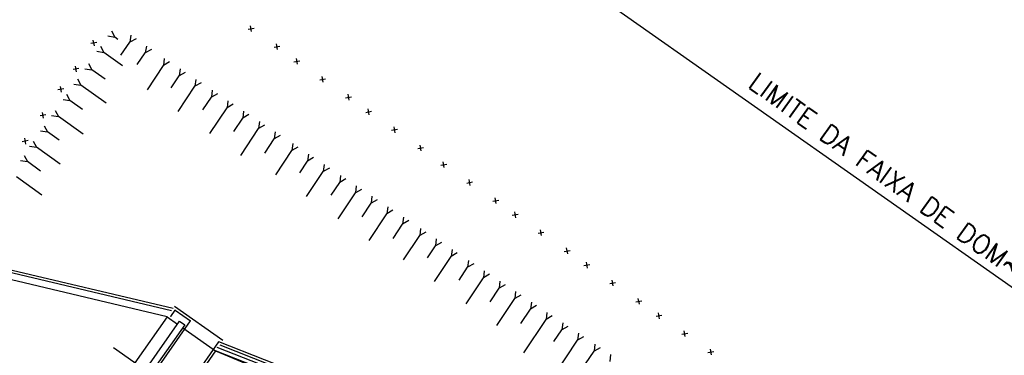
# Model space of a CAD drawing. Extents: x 312047 to 329088, y 8928324 to 8953812.
# Tile 60 of 125: x 319382 to 319460, y 8941042 to 8941068. Entities that reach past the tile are written whole.
import ezdxf

# ---------------------------------------------------------------- set-up
doc = ezdxf.new("R2010")
doc.units = 0
doc.header["$LTSCALE"] = 200
doc.header["$MEASUREMENT"] = 0
for name, pattern in [('CENTER2', [1.125, 0.75, -0.125, 0.125, -0.125]), ('HIDDEN', [0.75, 0.5, -0.25]), ('PHANTOM', [2.5, 1.25, -0.25, 0.25, -0.25, 0.25, -0.25]), ('TP2', [1.4, 1, -0.2, 0, -0.2])]:
    doc.linetypes.add(name, pattern=pattern)
for name, color, linetype in [('$PLN', 7, 'CONTINUOUS'), ('AUX', 7, 'CONTINUOUS'), ('CERCA', 7, 'CONTINUOUS'), ('CONCRET', 1, 'CONTINUOUS'), ('CONT-NML', 1, 'CONTINUOUS'), ('EIX', 1, 'CENTER2'), ('JC1', 3, 'CONTINUOUS'), ('LIMIT_FX_DOM', 180, 'PHANTOM'), ('MGC', 5, 'PHANTOM'), ('PIS', 2, 'CONTINUOUS'), ('SIM', 7, 'CONTINUOUS'), ('TALUDES', 7, 'CONTINUOUS')]:
    doc.layers.add(name, color=color, linetype=linetype)
doc.layers.get('CONCRET').off()
doc.styles.add('80CL', font='SIMPLEX', dxfattribs={"bigfont": 'SIMP'})

# ---------------------------------------------------------------- blocks, each defined once
blk = doc.blocks.new('CERCA')
at = {"layer": 'CERCA'}
for p, q in [((133, -133), (-133, 133)), ((-133, -133), (133, 133))]:
    blk.add_line(p, q, dxfattribs=at)

msp = doc.modelspace()

# ---------------------------------------------------------------- linework, layer by layer
at = {"layer": '$PLN', "color": 2}
msp.add_line((319397.523, 8941042.505), (319418.916, 8941034.106), dxfattribs=at)
at = {"layer": 'AUX'}
for p, q in [((319393.348, 8941044.74), (319376.895, 8941048.632)), ((319393.807, 8941045.393), (319380.122, 8941048.63)), ((319393.684, 8941045.217), (319380.065, 8941048.438))]:
    msp.add_line(p, q, dxfattribs=at)
at = {"layer": 'CONT-NML'}
for p, q in [((319418.813, 8941033.898), (319397.323, 8941042.313)), ((319418.684, 8941033.623), (319397.194, 8941042.037))]:
    msp.add_line(p, q, dxfattribs=at)
at = {"layer": 'EIX', "linetype": 'TP2'}
msp.add_line((319389.074, 8941042.305), (319395.329, 8941037.909), dxfattribs=at)
at = {"layer": 'JC1', "color": 2}
msp.add_lwpolyline([(319391.739, 8941040.711), (319394.329, 8941044.396), (319394.738, 8941044.108), (319392.148, 8941040.423)], close=True, dxfattribs=at)
at = {"layer": 'LIMIT_FX_DOM'}
msp.add_line((319346.585, 8941127.16), (319517.212, 8941007.261), dxfattribs=at)
at = {"layer": 'MGC'}
for p, q in [((319393.621, 8941044.78), (319393.972, 8941045.279)), ((319393.972, 8941045.279), (319395.199, 8941044.417)), ((319383.413, 8941027.644), (319395.199, 8941044.417)), ((319385.755, 8941026.107), (319397.45, 8941042.749)), ((319417.949, 8941034.701), (319397.45, 8941042.749))]:
    msp.add_line(p, q, dxfattribs=at)
at = {"layer": 'MGC', "const_width": 0.0445}
for points in [[(319393.608, 8941044.761, 1), (319393.634, 8941044.798, 1)], [(319393.959, 8941045.261, 1), (319393.985, 8941045.298, 1)], [(319395.186, 8941044.398, 1), (319395.212, 8941044.435, 1)], [(319393.813, 8941042.444, 1), (319393.839, 8941042.481, 1)], [(319397.436, 8941042.731, 1), (319397.463, 8941042.768, 1)], [(319399.298, 8941042, 1), (319399.324, 8941042.037, 1)]]:
    msp.add_lwpolyline(points, format="xyb", close=True, dxfattribs=at)
at = {"layer": 'PIS'}
for p, q in [((319397.769, 8941042.856), (319393.923, 8941045.558)), ((319397.194, 8941042.037), (319386.328, 8941026.574)), ((319397.194, 8941042.037), (319418.478, 8941033.192))]:
    msp.add_line(p, q, dxfattribs=at)
at = {"layer": 'PIS', "color": 2}
msp.add_line((319393.348, 8941044.74), (319394.167, 8941044.165), dxfattribs=at)
at = {"layer": 'PIS', "linetype": 'HIDDEN'}
msp.add_line((319394.576, 8941043.877), (319397.194, 8941042.037), dxfattribs=at)
at = {"layer": 'SIM', "color": 2}
msp.add_line((319393.348, 8941044.74), (319390.777, 8941041.081), dxfattribs=at)
at = {"layer": 'TALUDES', "color": 2}
for p, q in [((319388.907, 8941067.481), (319389.168, 8941066.987)), ((319388.616, 8941067.074), (319389.168, 8941066.987)), ((319389.428, 8941066.802), (319389.168, 8941066.987)), ((319389.646, 8941065.553), (319390.373, 8941066.583)), ((319390.457, 8941067.136), (319390.373, 8941066.583)), ((319390.866, 8941066.848), (319390.373, 8941066.583)), ((319387.745, 8941065.853), (319388.297, 8941065.766)), ((319388.035, 8941066.26), (319388.297, 8941065.766)), ((319389.795, 8941064.696), (319388.297, 8941065.766)), ((319391.683, 8941066.271), (319391.599, 8941065.718)), ((319392.091, 8941065.983), (319391.599, 8941065.718)), ((319390.948, 8941064.797), (319391.599, 8941065.718)), ((319393.112, 8941065.28), (319393.043, 8941064.725)), ((319393.528, 8941065.004), (319393.043, 8941064.725)), ((319386.8, 8941064.468), (319387.352, 8941064.381)), ((319387.09, 8941064.875), (319387.352, 8941064.381)), ((319388.402, 8941063.631), (319387.352, 8941064.381)), ((319391.762, 8941062.794), (319393.043, 8941064.725)), ((319394.361, 8941064.451), (319394.293, 8941063.896)), ((319394.778, 8941064.174), (319394.293, 8941063.896)), ((319386.219, 8941063.654), (319386.48, 8941063.16)), ((319393.669, 8941062.956), (319394.293, 8941063.896)), ((319395.611, 8941063.621), (319395.543, 8941063.067)), ((319385.928, 8941063.247), (319386.48, 8941063.16)), ((319388.498, 8941061.719), (319386.48, 8941063.16)), ((319394.218, 8941061.069), (319395.543, 8941063.067)), ((319396.028, 8941063.345), (319395.543, 8941063.067)), ((319396.919, 8941062.754), (319396.851, 8941062.199)), ((319385.056, 8941062.026), (319385.609, 8941061.939)), ((319385.347, 8941062.433), (319385.609, 8941061.939)), ((319386.594, 8941061.236), (319385.609, 8941061.939)), ((319396.182, 8941061.19), (319396.851, 8941062.199)), ((319397.336, 8941062.477), (319396.851, 8941062.199)), ((319398.169, 8941061.924), (319398.101, 8941061.369)), ((319384.435, 8941061.156), (319384.697, 8941060.662)), ((319396.73, 8941059.304), (319398.101, 8941061.369)), ((319398.586, 8941061.648), (319398.101, 8941061.369)), ((319399.419, 8941061.095), (319399.351, 8941060.54)), ((319384.145, 8941060.749), (319384.697, 8941060.662)), ((319386.648, 8941059.269), (319384.697, 8941060.662)), ((319398.637, 8941059.465), (319399.351, 8941060.54)), ((319399.835, 8941060.818), (319399.351, 8941060.54)), ((319400.669, 8941060.266), (319400.6, 8941059.711)), ((319383.273, 8941059.528), (319383.825, 8941059.441)), ((319383.564, 8941059.935), (319383.825, 8941059.441)), ((319399.185, 8941057.578), (319400.6, 8941059.711)), ((319401.085, 8941059.989), (319400.6, 8941059.711)), ((319382.692, 8941058.714), (319382.954, 8941058.22)), ((319384.744, 8941058.785), (319383.825, 8941059.441)), ((319401.093, 8941057.74), (319401.85, 8941058.881)), ((319401.918, 8941059.436), (319401.85, 8941058.881)), ((319402.335, 8941059.16), (319401.85, 8941058.881)), ((319382.401, 8941058.307), (319382.954, 8941058.22)), ((319384.84, 8941056.874), (319382.954, 8941058.22)), ((319401.968, 8941056.022), (319403.249, 8941057.953)), ((319403.317, 8941058.508), (319403.249, 8941057.953)), ((319403.734, 8941058.232), (319403.249, 8941057.953)), ((319381.67, 8941057.168), (319382.222, 8941057.081)), ((319381.96, 8941057.575), (319382.222, 8941057.081)), ((319404.567, 8941057.679), (319404.499, 8941057.124)), ((319404.984, 8941057.402), (319404.499, 8941057.124)), ((319383.272, 8941056.331), (319382.222, 8941057.081)), ((319403.875, 8941056.184), (319404.499, 8941057.124)), ((319405.817, 8941056.849), (319405.749, 8941056.294)), ((319406.234, 8941056.573), (319405.749, 8941056.294)), ((319383.368, 8941054.419), (319381.351, 8941055.86)), ((319404.423, 8941054.297), (319405.749, 8941056.294)), ((319407.125, 8941055.981), (319407.057, 8941055.427)), ((319407.541, 8941055.705), (319407.057, 8941055.427)), ((319406.387, 8941054.418), (319407.057, 8941055.427)), ((319408.375, 8941055.152), (319408.306, 8941054.597)), ((319408.791, 8941054.876), (319408.306, 8941054.597)), ((319406.936, 8941052.531), (319408.306, 8941054.597)), ((319409.624, 8941054.323), (319409.556, 8941053.768)), ((319410.041, 8941054.046), (319409.556, 8941053.768)), ((319408.843, 8941052.693), (319409.556, 8941053.768)), ((319410.874, 8941053.493), (319410.806, 8941052.939)), ((319411.291, 8941053.217), (319410.806, 8941052.939)), ((319409.391, 8941050.806), (319410.806, 8941052.939)), ((319412.124, 8941052.664), (319412.056, 8941052.109)), ((319411.298, 8941050.967), (319412.056, 8941052.109)), ((319412.541, 8941052.388), (319412.056, 8941052.109)), ((319413.489, 8941051.758), (319413.421, 8941051.203)), ((319412.14, 8941049.272), (319413.421, 8941051.203)), ((319413.906, 8941051.482), (319413.421, 8941051.203)), ((319414.739, 8941050.929), (319414.671, 8941050.374)), ((319414.047, 8941049.434), (319414.671, 8941050.374)), ((319415.156, 8941050.652), (319414.671, 8941050.374)), ((319415.989, 8941050.099), (319415.921, 8941049.544)), ((319414.595, 8941047.547), (319415.921, 8941049.544)), ((319416.406, 8941049.823), (319415.921, 8941049.544)), ((319416.56, 8941047.668), (319417.229, 8941048.677)), ((319417.297, 8941049.231), (319417.229, 8941048.677)), ((319417.713, 8941048.955), (319417.229, 8941048.677)), ((319417.108, 8941045.781), (319418.479, 8941047.847)), ((319418.547, 8941048.402), (319418.479, 8941047.847)), ((319418.963, 8941048.126), (319418.479, 8941047.847)), ((319419.015, 8941045.943), (319419.728, 8941047.018)), ((319419.797, 8941047.573), (319419.728, 8941047.018)), ((319420.213, 8941047.296), (319419.728, 8941047.018)), ((319419.563, 8941044.056), (319420.978, 8941046.189)), ((319421.046, 8941046.743), (319420.978, 8941046.189)), ((319421.463, 8941046.467), (319420.978, 8941046.189)), ((319422.296, 8941045.914), (319422.228, 8941045.359)), ((319422.713, 8941045.638), (319422.228, 8941045.359)), ((319421.47, 8941044.217), (319422.228, 8941045.359)), ((319423.536, 8941045.091), (319423.468, 8941044.536)), ((319423.953, 8941044.815), (319423.468, 8941044.536)), ((319421.699, 8941041.87), (319423.468, 8941044.536)), ((319424.786, 8941044.262), (319424.718, 8941043.707)), ((319425.203, 8941043.985), (319424.718, 8941043.707)), ((319424.094, 8941042.767), (319424.718, 8941043.707)), ((319426.036, 8941043.432), (319425.968, 8941042.878)), ((319426.453, 8941043.156), (319425.968, 8941042.878)), ((319424.155, 8941040.145), (319425.968, 8941042.878)), ((319427.344, 8941042.565), (319427.276, 8941042.01)), ((319427.76, 8941042.288), (319427.276, 8941042.01)), ((319426.606, 8941041.001), (319427.276, 8941042.01)), ((319428.594, 8941041.735), (319428.525, 8941041.18))]:
    msp.add_line(p, q, dxfattribs=at)

# ---------------------------------------------------------------- block references
at = {"layer": 'CONCRET', "yscale": 0.001250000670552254, "zscale": 0.00125}
for p, xscale, rotation in [((319400.014, 8941067.652), 0.001249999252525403, 325.2196655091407), ((319387.506, 8941066.509), 0.001249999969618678, 55.43603323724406), ((319402.067, 8941066.226), 0.001249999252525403, 325.2196655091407), ((319403.653, 8941065.052), 0.001249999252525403, 325.2196655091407), ((319386.088, 8941064.451), 0.001249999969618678, 55.43603323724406), ((319405.707, 8941063.626), 0.001249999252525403, 325.2196655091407), ((319384.889, 8941062.825), 0.001249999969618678, 55.43603323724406), ((319407.76, 8941062.2), 0.001249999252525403, 325.2196655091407), ((319409.365, 8941061.038), 0.001249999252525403, 325.2196655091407), ((319383.471, 8941060.767), 0.001249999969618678, 55.43603323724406), ((319411.418, 8941059.612), 0.001249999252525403, 325.2196655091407), ((319382.053, 8941058.708), 0.001249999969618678, 55.43603323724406), ((319413.498, 8941058.166), 0.001249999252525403, 325.2196655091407), ((319415.332, 8941056.845), 0.001249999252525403, 325.2196655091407), ((319417.386, 8941055.419), 0.001249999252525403, 325.2196655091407), ((319419.465, 8941053.973), 0.001249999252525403, 325.2196655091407), ((319421.011, 8941052.855), 0.001249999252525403, 325.2196655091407), ((319423.064, 8941051.429), 0.001249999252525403, 325.2196655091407), ((319425.143, 8941049.983), 0.001249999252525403, 325.2196655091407), ((319426.708, 8941048.852), 0.001249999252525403, 325.2196655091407), ((319428.761, 8941047.426), 0.001249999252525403, 325.2196655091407), ((319430.841, 8941045.979), 0.001249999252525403, 325.2196655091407), ((319432.438, 8941044.825), 0.001249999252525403, 325.2196655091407), ((319434.492, 8941043.399), 0.001249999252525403, 325.2196655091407), ((319436.571, 8941041.952), 0.001249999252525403, 325.2196655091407)]:
    msp.add_blockref('CERCA', p, dxfattribs=dict(at, xscale=xscale, rotation=rotation))

# ---------------------------------------------------------------- texts
at = {"layer": 'AUX', "style": '80CL'}
msp.add_text('LIMITE DA FAIXA DE DOM~JNIO', height=1.5, rotation=324.21841, dxfattribs=at).set_placement((319439.44, 8941063.035))

doc.saveas('drawing.dxf')
